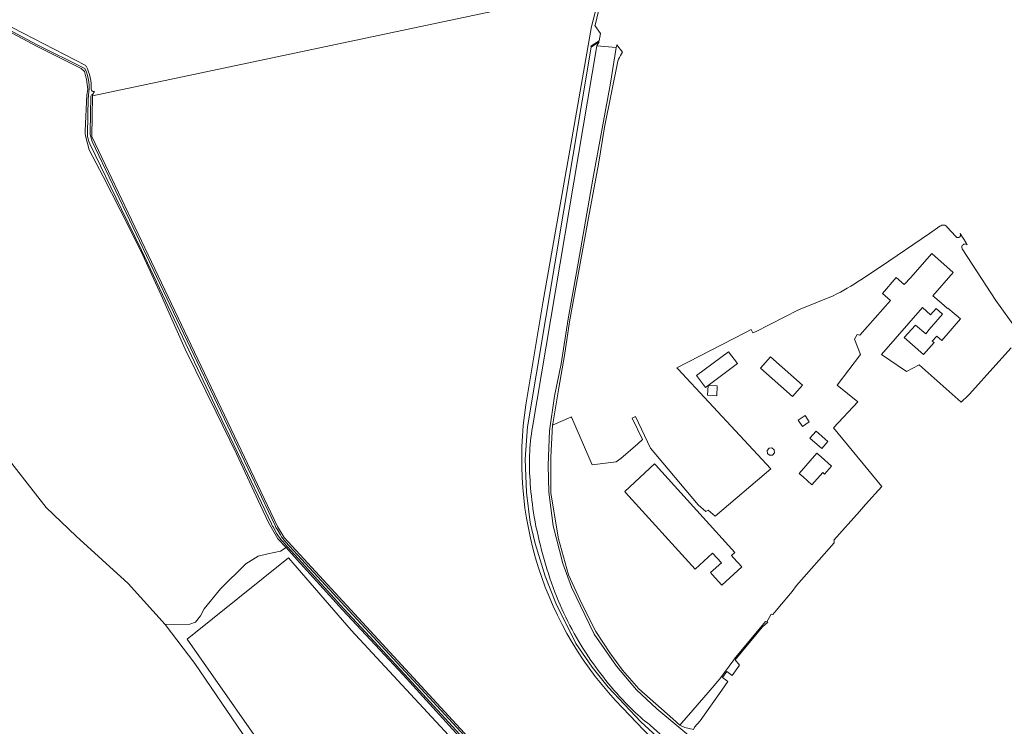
# Model space of a CAD drawing. Header units: metres. Extents: x 168032 to 180145, y 382923 to 399665.
# Tile 176 of 256: x 177318 to 177778, y 389110 to 389440. Entities that reach past the tile are written whole.
import ezdxf

# ---------------------------------------------------------------- set-up
doc = ezdxf.new("R2010")
doc.units = ezdxf.units.M
for name, color, linetype, lineweight in [('B-WE-GR-BEPLANTING_CULTUUR_BOSPLANTSOEN-GV', 8, 'Continuous', 18), ('B-WE-GR-BOS_LOOF-GV', 8, 'Continuous', 18), ('B-WE-GR-BOUWLAND-GV', 8, 'Continuous', 18), ('B-WE-GR-GRAS-GV', 8, 'Continuous', 18), ('B-WE-GR-GROENVOORZIENING-GV', 8, 'Continuous', 18), ('B-WE-IE-TERREINAFSCHEIDING_KUNSTMATIG_HEKWERK-G', 8, 'IE-TERREINAFSCHEIDING-KUNSTMATIG', 18), ('B-WE-OG-TERREIN_ERF-GV', 8, 'Continuous', 18), ('B-WE-OG-WATER_BEEK-GV', 8, 'Continuous', 18), ('B-WE-OG-WATER_SLOOT-GV', 8, 'Continuous', 18)]:
    doc.layers.add(name, color=color, linetype=linetype, lineweight=lineweight)
doc.linetypes.add('IE-TERREINAFSCHEIDING-KUNSTMATIG', pattern='A,4,[82,NLCS.SHX,S=0.75,R=90,X=0,Y=0],4,-2', length=10)

msp = doc.modelspace()

# ---------------------------------------------------------------- linework, layer by layer
at = {"layer": 'B-WE-GR-BEPLANTING_CULTUUR_BOSPLANTSOEN-GV', "flags": 128}
msp.add_lwpolyline([(177627.603, 389111.667), (177626.726, 389110.558), (177629.063, 389109.507), (177633.033, 389108.62), (177633.551, 389109.614), (177636.173, 389112.699), (177646.361, 389127.006), (177649.14, 389130.963), (177646.571, 389132.938), (177648.673, 389135.673), (177651.131, 389133.799), (177654.544, 389138.658), (177652.634, 389141.098), (177662.24, 389152.818), (177665.354, 389156.616), (177667.835, 389158.75), (177667.318, 389158.945), (177666.697, 389159.121), (177652.072, 389141.391), (177651.934, 389141.202), (177645.423, 389132.262), (177639.964, 389125.953)], close=True, dxfattribs=at)
at = {"layer": 'B-WE-GR-BOS_LOOF-GV', "flags": 128}
for points in [[(177348.48, 389388.44), (177349.306, 389405.34), (177349.764, 389407.719), (177349.122, 389412.408), (177348.064, 389416.214), (177346.576, 389417.634), (177325.727, 389428.015), (177310.261, 389436.24), (177300.606, 389438.539), (177299.75, 389439.925), (177299.411, 389442.003)], [(177294.034, 389258.482), (177330.282, 389212.445), (177344.173, 389198.951), (177368.515, 389176.858), (177385.845, 389157.676), (177397.461, 389157.843), (177400.085, 389158.818), (177402.435, 389161.699), (177404.173, 389164.981), (177411.726, 389174.399), (177423.657, 389185.982), (177429.452, 389189.545), (177433.906, 389190.727), (177439.864, 389191.92), (177442.459, 389193.62), (177438.65, 389197.794), (177434.252, 389205.403), (177430.477, 389213.367), (177419.195, 389237.452), (177409.816, 389256.877), (177395.253, 389286.463), (177383.995, 389311.568), (177374.437, 389332.444), (177364.823, 389351.572), (177356.844, 389367.149), (177350.248, 389379.558), (177348.763, 389385.543)]]:
    msp.add_lwpolyline(points, dxfattribs=at)
at = {"layer": 'B-WE-GR-BOS_LOOF-GV'}
msp.add_lwpolyline([(177348.763, 389385.543, -0.0728469), (177348.48, 389388.44)], format="xyb", dxfattribs=at)
at = {"layer": 'B-WE-GR-BOUWLAND-GV', "flags": 128}
for points in [[(177554.663, 389260.342), (177562.583, 389307.99), (177575.653, 389382.119), (177585.377, 389437.243), (177590.343, 389456.404), (177589.637, 389456.392), (177589.605, 389455.588), (177588.952, 389455.032), (177351.926, 389404.834), (177351.526, 389385.79), (177438.374, 389203.421), (177441.481, 389198.315), (177580.883, 389047.274)], [(177344.173, 389198.951), (177330.282, 389212.445), (177294.034, 389258.482), (177256.464, 389306.372), (177233.445, 389338.783), (177156.716, 389355.584)], [(177426.988, 389099.468), (177399.735, 389139.42), (177385.845, 389157.676), (177368.515, 389176.858), (177344.173, 389198.951)], [(177580.883, 389047.274), (177582.004, 389046.059), (177619.847, 389098.318), (177609.781, 389108.291), (177599.9, 389118.65)]]:
    msp.add_lwpolyline(points, dxfattribs=at)
at = {"layer": 'B-WE-GR-BOUWLAND-GV'}
msp.add_lwpolyline([(177599.9, 389118.65, -0.2359003), (177554.663, 389260.342)], format="xyb", dxfattribs=at)
at = {"layer": 'B-WE-GR-GRAS-GV', "flags": 128}
for points in [[(177599.9, 389118.65), (177609.781, 389108.291), (177619.847, 389098.318), (177621.353, 389100.398), (177608.434, 389112.134), (177593.148, 389128.406), (177585.653, 389137.775), (177578.059, 389148.82), (177568.592, 389167.656), (177563.661, 389180.279), (177559.026, 389195.565), (177556.659, 389205.427), (177554.982, 389219.431), (177554.292, 389234.914), (177555.475, 389250.101), (177585.139, 389427.646), (177584.971, 389428.072), (177588.91, 389430.618), (177589.596, 389433.959), (177586.834, 389437.714), (177587.134, 389437.918), (177591.438, 389456.422)], [(177590.343, 389456.404), (177585.377, 389437.243), (177575.653, 389382.119), (177562.583, 389307.99), (177554.663, 389260.342)]]:
    msp.add_lwpolyline(points, dxfattribs=at)
at = {"layer": 'B-WE-GR-GRAS-GV'}
msp.add_lwpolyline([(177554.663, 389260.342, 0.2359003), (177599.9, 389118.65)], format="xyb", dxfattribs=at)
at = {"layer": 'B-WE-GR-GRAS-GV', "flags": 128}
msp.add_lwpolyline([(177396.181, 389150.869), (177486.986, 389021.17), (177494.606, 389025.509), (177500.533, 389029.001), (177503.919, 389031.965), (177507.306, 389036.939), (177508.893, 389041.595), (177510.269, 389049.533), (177523.922, 389065.408), (177537.998, 389071.652), (177541.173, 389075.356), (177544.348, 389078.108), (177472.936, 389154.996), (177443.568, 389188.81)], close=True, dxfattribs=at)
at = {"layer": 'B-WE-GR-GROENVOORZIENING-GV', "flags": 128}
for points in [[(177442.459, 389193.62), (177439.864, 389191.92), (177433.906, 389190.727), (177429.452, 389189.545), (177423.657, 389185.982), (177411.726, 389174.399), (177404.173, 389164.981), (177402.435, 389161.699), (177400.085, 389158.818), (177397.461, 389157.843), (177385.845, 389157.676), (177399.735, 389139.42), (177426.988, 389099.468)], [(177546.109, 389009.842), (177560.074, 389022.704), (177569.62, 389031.966), (177576.795, 389039.609), (177580.874, 389043.704), (177579.313, 389045.404), (177555.094, 389071.785), (177526.548, 389101.918), (177497.226, 389134.167), (177468.869, 389164.547), (177447.71, 389187.868), (177442.459, 389193.62)]]:
    msp.add_lwpolyline(points, dxfattribs=at)
msp.add_lwpolyline([(177396.181, 389150.869), (177443.568, 389188.81), (177472.936, 389154.996), (177544.348, 389078.108), (177541.173, 389075.356), (177537.998, 389071.652), (177523.922, 389065.408), (177510.269, 389049.533), (177508.893, 389041.595), (177507.306, 389036.939), (177503.919, 389031.965), (177500.533, 389029.001), (177494.606, 389025.509), (177486.986, 389021.17)], close=True, dxfattribs=at)
at = {"layer": 'B-WE-IE-TERREINAFSCHEIDING_KUNSTMATIG_HEKWERK-G', "flags": 128}
msp.add_lwpolyline([(177627.603, 389111.667), (177639.964, 389125.953), (177645.423, 389132.262), (177651.934, 389141.202), (177652.072, 389141.391), (177666.697, 389159.121)], dxfattribs=at)
at = {"layer": 'B-WE-OG-TERREIN_ERF-GV'}
for points in [[(177751.812, 389343.492, 0.4229596), (177748.393, 389343.842)], [(177757.889, 389340.475, -0.4528344), (177757.191, 389338.651)], [(177757.191, 389338.651, -0.3640252), (177755.619, 389339.215)], [(177711.312, 389318.841, -0.0390692), (177698.489, 389311.392)]]:
    msp.add_lwpolyline(points, format="xyb", dxfattribs=at)
at = {"layer": 'B-WE-OG-TERREIN_ERF-GV', "flags": 128}
for points in [[(177748.393, 389343.842), (177743.451, 389340.53), (177720.543, 389324.86), (177711.312, 389318.841)], [(177755.619, 389339.215), (177751.812, 389343.492)], [(177784.453, 389295.219), (177774.582, 389309.162), (177758.831, 389333.331), (177758.775, 389333.441), (177758.669, 389333.773), (177758.64, 389334.12), (177758.692, 389334.465), (177758.82, 389334.788), (177759.018, 389335.075), (177759.277, 389335.308), (177759.434, 389335.406), (177759.533, 389335.455), (177759.864, 389335.562), (177760.211, 389335.591), (177760.556, 389335.539), (177760.88, 389335.411), (177761.167, 389335.212), (177760.572, 389336.106), (177757.889, 389340.475)], [(177698.489, 389311.392), (177682.136, 389304.858), (177662.042, 389294.52), (177661.649, 389294.292), (177661.221, 389294.136), (177660.839, 389294.063), (177660.107, 389295.566), (177657.338, 389294.247), (177625.305, 389277.708), (177625.688, 389277.24), (177669.253, 389230.518), (177643.258, 389208.318), (177639.937, 389211.135), (177638.795, 389210.513), (177635.269, 389213.665), (177613.018, 389240.142), (177605.913, 389254.864), (177604.454, 389254.16), (177609.291, 389244.137), (177607.023, 389242.186), (177599.085, 389235.36), (177596.928, 389233.667), (177585.735, 389232.375), (177576.067, 389254.648), (177575.98, 389254.728), (177575.673, 389254.597), (177567.405, 389251.052), (177567.164, 389250.964), (177566.261, 389235.866), (177566.33, 389219.051), (177569.867, 389197.738), (177574.514, 389180.949), (177580.784, 389167.407), (177587.446, 389154.456), (177593.985, 389144.421), (177599.85, 389136.28), (177607.505, 389127.596), (177623.418, 389113.519), (177626.618, 389110.607), (177626.726, 389110.558), (177627.603, 389111.667), (177639.964, 389125.953), (177645.423, 389132.262), (177651.934, 389141.202), (177652.072, 389141.391), (177666.697, 389159.121), (177667.318, 389158.945), (177669.483, 389162.546), (177670.118, 389162.323), (177671.754, 389164.282), (177679.199, 389173.074), (177681.192, 389175.862), (177698.887, 389195.834), (177698.853, 389196.795), (177698.685, 389197.1), (177710.79, 389210.578), (177713.602, 389213.788), (177721.258, 389222.255), (177698.503, 389249.543), (177709.946, 389261.78), (177700.223, 389269.519), (177711.269, 389283.939), (177708.425, 389291.149), (177709.682, 389293.266), (177710.829, 389292.888), (177725.175, 389309.152), (177721.433, 389312.453), (177727.965, 389319.858), (177731.707, 389316.558), (177734.719, 389319.972), (177742.216, 389328.472), (177744.507, 389331.069), (177754.589, 389322.176), (177745.083, 389311.4), (177748.909, 389308.025), (177751.892, 389305.394), (177752.076, 389305.607), (177752.95, 389304.849), (177757.965, 389300.505), (177749.252, 389290.445), (177746.864, 389292.513), (177744.789, 389290.173), (177745.663, 389289.536), (177740.701, 389283.933), (177731.567, 389291.835), (177736.87, 389297.692), (177741.757, 389293.597), (177743.364, 389295.542), (177749.585, 389302.73), (177746.578, 389305.382), (177744.017, 389302.478), (177740.238, 389305.812), (177720.957, 389283.954), (177732.7, 389275.936), (177738.587, 389279.111), (177758.254, 389261.669)], [(177758.254, 389261.669), (177758.707, 389262.089), (177761.07, 389264.281), (177762.236, 389265.363), (177774.595, 389279.088), (177781.736, 389287.011)]]:
    msp.add_lwpolyline(points, dxfattribs=at)
for points in [[(177639.895, 389269.398), (177638.685, 389268.496), (177634.522, 389274.082), (177649.45, 389285.208), (177653.613, 389279.622)], [(177664.45, 389277.56), (177669.075, 389282.799), (177684.095, 389269.54), (177679.436, 389264.263)], [(177639.895, 389269.398), (177644.183, 389269.201), (177643.971, 389264.621), (177639.683, 389264.819)], [(177682.083, 389253.16), (177685.307, 389255.332), (177687.269, 389252.42), (177684.045, 389250.248)], [(177687.503, 389244.794), (177690.434, 389248.102), (177695.966, 389243.184), (177693.046, 389239.899)], [(177670.843, 389239.305), (177670.955, 389237.937), (177670.067, 389236.891), (177668.7, 389236.778), (177667.653, 389237.666), (177667.541, 389239.034), (177668.428, 389240.081), (177669.796, 389240.193)], [(177690.826, 389237.797), (177692.845, 389236.021), (177697.678, 389231.748), (177694.366, 389228.002), (177693.542, 389228.731), (177688.499, 389223.027), (177684.412, 389226.64), (177682.48, 389228.346)], [(177652.394, 389191.334), (177650.871, 389189.955), (177651.783, 389188.877), (177655.716, 389184.602), (177646.366, 389176.001), (177641.736, 389181.034), (177640.984, 389181.93), (177646.099, 389186.575), (177642.019, 389191.066), (177633.799, 389183.601), (177601.318, 389219.364), (177600.941, 389219.786), (177614.873, 389232.757), (177615.323, 389232.274)]]:
    msp.add_lwpolyline(points, close=True, dxfattribs=at)
at = {"layer": 'B-WE-OG-WATER_BEEK-GV', "flags": 128}
for points in [[(177596.95, 389427.465), (177587.829, 389428.179), (177557.727, 389249.97)], [(177630.869, 389105.837), (177615.89, 389118.306), (177606.451, 389127.086), (177597.062, 389138.176), (177586.606, 389153.098), (177575.97, 389175.148), (177571.913, 389186.178), (177567.491, 389203.742), (177565.462, 389219.498), (177565.085, 389232.132), (177565.724, 389248.154), (177568.018, 389264.416), (177571.108, 389279.603), (177574.427, 389300.59), (177579.046, 389326.592), (177586.029, 389365.94), (177594.178, 389410.827), (177596.95, 389427.465)], [(177612.669, 389110.749), (177612.797, 389110.655), (177620.444, 389103.817)]]:
    msp.add_lwpolyline(points, dxfattribs=at)
at = {"layer": 'B-WE-OG-WATER_BEEK-GV'}
for points in [[(177557.727, 389249.97, 0.0634671), (177556.718, 389223.579)], [(177556.718, 389223.579, 0.0207889), (177558.486, 389207.987)], [(177558.486, 389207.987, 0.0413067), (177568.181, 389172.856)], [(177568.181, 389172.856, 0.0544528), (177584.013, 389142.482)], [(177584.013, 389142.482, 0.0507963), (177603.884, 389118.474)], [(177603.884, 389118.474, 0.0411807), (177612.669, 389110.749)]]:
    msp.add_lwpolyline(points, format="xyb", dxfattribs=at)
at = {"layer": 'B-WE-OG-WATER_SLOOT-GV', "flags": 128}
for points in [[(177347.965, 389417.78), (177326.07, 389428.682), (177310.596, 389436.911), (177303.862, 389438.895), (177302.195, 389439.267), (177301.382, 389439.618), (177300.864, 389440.32), (177300.468, 389441.616), (177299.518, 389450.914), (177298.335, 389484.053)], [(177298.335, 389484.053), (177299.518, 389450.914), (177300.468, 389441.616), (177300.864, 389440.32), (177301.382, 389439.618), (177302.195, 389439.267), (177303.862, 389438.895), (177310.596, 389436.911), (177326.07, 389428.682), (177347.965, 389417.78)], [(177348.438, 389419.106), (177314.647, 389436.651), (177310.65, 389438.317), (177303.773, 389440.544), (177302.649, 389441.418), (177302.241, 389442.431), (177302.013, 389444.281), (177301.623, 389449.12), (177299.798, 389483.59)], [(177299.411, 389442.003), (177299.75, 389439.925), (177300.606, 389438.539), (177310.261, 389436.24), (177325.727, 389428.015), (177346.576, 389417.634), (177348.064, 389416.214), (177349.122, 389412.408), (177349.764, 389407.719), (177349.306, 389405.34), (177348.48, 389388.44)], [(177557.727, 389249.97), (177587.829, 389428.179), (177588.929, 389430.14), (177585.139, 389427.646), (177555.475, 389250.101), (177554.292, 389234.914)], [(177629.063, 389109.507), (177626.726, 389110.558), (177626.618, 389110.607), (177623.418, 389113.519), (177607.505, 389127.596), (177599.85, 389136.28), (177593.985, 389144.421), (177587.446, 389154.456), (177580.784, 389167.407), (177574.514, 389180.949), (177569.867, 389197.738), (177566.33, 389219.051), (177566.261, 389235.866), (177567.164, 389250.964), (177567.193, 389251.449), (177570.122, 389268.334), (177572.729, 389283.389), (177575.033, 389299.246), (177575.962, 389304.376), (177579.663, 389324.802), (177583.948, 389347.797), (177588.549, 389372.867), (177591.425, 389390.237), (177597.596, 389420.975), (177597.978, 389421.957), (177598.41, 389422.71), (177598.99, 389423.722), (177599.911, 389425.202), (177597.193, 389428.663), (177596.95, 389427.465), (177594.178, 389410.827), (177586.029, 389365.94), (177579.046, 389326.592), (177574.427, 389300.59), (177571.108, 389279.603), (177568.018, 389264.416), (177565.724, 389248.154), (177565.085, 389232.132), (177565.462, 389219.498), (177567.491, 389203.742), (177571.913, 389186.178), (177575.97, 389175.148), (177586.606, 389153.098), (177597.062, 389138.176), (177606.451, 389127.086), (177615.89, 389118.306), (177630.869, 389105.837)], [(177351.172, 389404.652), (177350.822, 389387.998)], [(177350.822, 389387.998), (177351.172, 389404.652)], [(177580.883, 389047.274), (177441.481, 389198.315), (177438.374, 389203.421), (177351.526, 389385.79), (177351.926, 389404.834), (177351.965, 389405.609)], [(177351.965, 389405.609), (177352.768, 389406.885), (177352.502, 389406.835)], [(177349.551, 389387.019), (177349.903, 389403.736)], [(177349.903, 389403.736), (177349.551, 389387.019)], [(177348.763, 389385.543), (177350.248, 389379.558), (177356.844, 389367.149), (177364.823, 389351.572), (177374.437, 389332.444), (177383.995, 389311.568), (177395.253, 389286.463), (177409.816, 389256.877), (177419.195, 389237.452), (177430.477, 389213.367), (177434.252, 389205.403), (177438.65, 389197.794), (177442.459, 389193.62), (177447.71, 389187.868), (177468.869, 389164.547), (177497.226, 389134.167), (177526.548, 389101.918), (177555.094, 389071.785), (177579.313, 389045.404), (177579.952, 389045.21), (177580.803, 389046.152), (177580.883, 389047.274)], [(177435.597, 389204.703), (177419.872, 389237.774), (177410.49, 389257.206), (177384.678, 389311.878), (177374.875, 389332.651), (177365.492, 389351.911), (177350.567, 389382.414)], [(177350.567, 389382.414), (177365.492, 389351.911), (177374.875, 389332.651), (177384.678, 389311.878), (177410.49, 389257.206), (177419.872, 389237.774), (177435.597, 389204.703)], [(177351.792, 389383.488), (177437.274, 389203.987)], [(177437.274, 389203.987), (177351.792, 389383.488)], [(177554.292, 389234.914), (177554.982, 389219.431), (177556.659, 389205.427), (177559.026, 389195.565), (177563.661, 389180.279), (177568.592, 389167.656), (177578.059, 389148.82), (177585.653, 389137.775), (177593.148, 389128.406), (177608.434, 389112.134), (177621.353, 389100.398), (177622.326, 389095.445), (177622.78, 389095.112), (177623.48, 389096.045), (177624.213, 389097.023), (177624.759, 389097.754), (177624.774, 389097.818), (177626.068, 389099.772), (177620.444, 389103.817), (177612.797, 389110.655), (177612.669, 389110.749)], [(177438.175, 389200.114), (177436.344, 389203.282)], [(177436.344, 389203.282), (177438.175, 389200.114)], [(177438.245, 389202.19), (177439.843, 389199.564)], [(177439.843, 389199.564), (177438.245, 389202.19)], [(177579.647, 389046.15), (177555.643, 389072.297), (177527.208, 389102.529), (177497.778, 389134.675), (177469.421, 389165.055), (177448.265, 389188.373), (177443.013, 389194.126), (177440.718, 389196.641)], [(177440.718, 389196.641), (177443.013, 389194.126), (177448.265, 389188.373), (177469.421, 389165.055), (177497.778, 389134.675), (177527.208, 389102.529), (177555.643, 389072.297), (177579.647, 389046.15)], [(177442.231, 389196.396), (177580.24, 389046.864)], [(177580.24, 389046.864), (177442.231, 389196.396)]]:
    msp.add_lwpolyline(points, dxfattribs=at)
at = {"layer": 'B-WE-OG-WATER_SLOOT-GV'}
for points in [[(177348.427, 389417.305, 0.1696729), (177347.965, 389417.78)], [(177347.965, 389417.78, -0.1696729), (177348.427, 389417.305)], [(177348.863, 389418.682, 0.1543005), (177348.438, 389419.106)], [(177351.317, 389407.854, 0.1304025), (177348.863, 389418.682)], [(177350.041, 389405.198, 0.1513258), (177348.427, 389417.305)], [(177348.427, 389417.305, -0.1513258), (177350.041, 389405.198)], [(177349.903, 389403.736, -0.0369935), (177350.041, 389405.198)], [(177350.041, 389405.198, 0.0369935), (177349.903, 389403.736)], [(177351.965, 389405.609, 0.3485097), (177351.172, 389404.652)], [(177351.172, 389404.652, -0.3485097), (177351.965, 389405.609)], [(177352.502, 389406.835, -0.4818516), (177351.317, 389407.854)], [(177348.48, 389388.44, 0.0728469), (177348.763, 389385.543)], [(177350.567, 389382.414, -0.1194196), (177349.551, 389387.019)], [(177349.551, 389387.019, 0.1194196), (177350.567, 389382.414)], [(177350.822, 389387.998, 0.1170932), (177351.792, 389383.488)], [(177351.792, 389383.488, -0.1170932), (177350.822, 389387.998)], [(177556.718, 389223.579, -0.0634671), (177557.727, 389249.97)], [(177558.486, 389207.987, -0.0207889), (177556.718, 389223.579)], [(177568.181, 389172.856, -0.0413067), (177558.486, 389207.987)], [(177436.344, 389203.282, -0.0203372), (177435.597, 389204.703)], [(177435.597, 389204.703, 0.0203372), (177436.344, 389203.282)], [(177437.274, 389203.987, 0.025201), (177438.245, 389202.19)], [(177438.245, 389202.19, -0.025201), (177437.274, 389203.987)], [(177440.718, 389196.641, -0.0538542), (177438.175, 389200.114)], [(177438.175, 389200.114, 0.0538542), (177440.718, 389196.641)], [(177439.843, 389199.564, 0.0497071), (177442.231, 389196.396)], [(177442.231, 389196.396, -0.0497071), (177439.843, 389199.564)], [(177584.013, 389142.482, -0.0544528), (177568.181, 389172.856)], [(177603.884, 389118.474, -0.0507963), (177584.013, 389142.482)], [(177612.669, 389110.749, -0.0411807), (177603.884, 389118.474)]]:
    msp.add_lwpolyline(points, format="xyb", dxfattribs=at)

doc.saveas('drawing.dxf')
